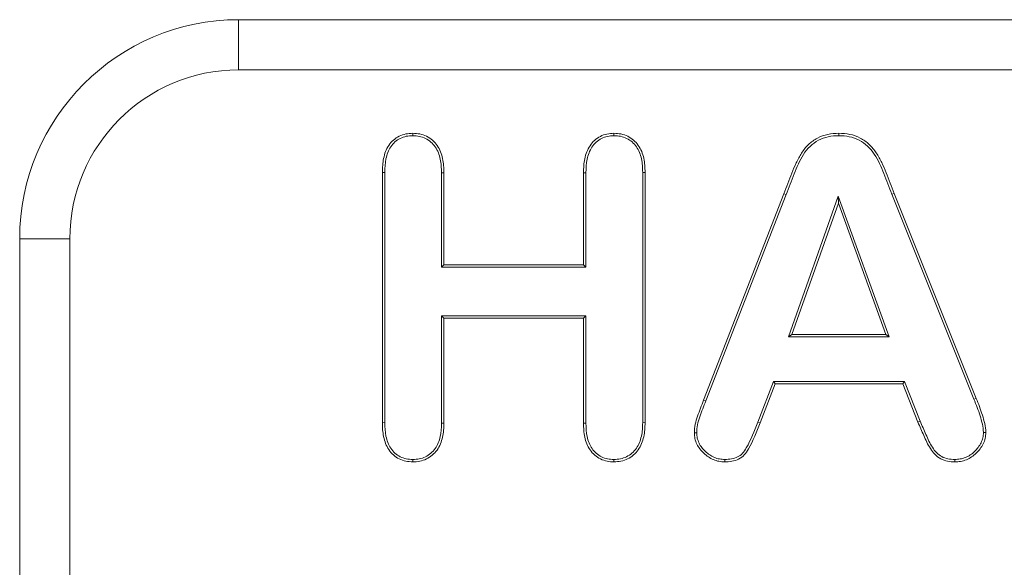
# Model space of a CAD drawing. Header units: millimetres. Extents: x 15 to 684, y 15 to 525.
# Tile 29 of 42: x 320 to 329, y 271 to 276. Entities that reach past the tile are written whole.
import ezdxf

# ---------------------------------------------------------------- set-up
doc = ezdxf.new("R2010")
doc.units = ezdxf.units.MM
doc.header["$LTSCALE"] = 2.5
doc.layers.add('Visible (ANSI)', color=7, linetype='Continuous', lineweight=9)
doc.layers.add('Visible Narrow (ANSI)', color=7, linetype='Continuous', lineweight=9)

msp = doc.modelspace()

# ---------------------------------------------------------------- linework, layer by layer
at = {"layer": 'Visible (ANSI)'}
for p, q in [((345.8793, 276.0467), (321.8793, 276.0467)), ((323.4701, 274.9873), (323.4701, 275.0092)), ((325.3078, 274.9873), (325.3076, 275.0092)), ((327.3613, 274.9873), (327.3613, 275.0092)), ((323.1918, 272.3672), (323.1918, 274.6529)), ((323.2137, 274.6526), (323.1918, 274.6529)), ((323.2137, 272.3675), (323.2137, 274.6526)), ((323.7324, 274.6491), (323.7543, 274.6494)), ((323.7324, 274.6491), (323.7324, 273.7873)), ((323.7543, 274.6494), (323.7543, 273.8092)), ((325.0293, 273.8092), (325.0293, 274.6494)), ((325.0512, 274.6491), (325.0293, 274.6494)), ((325.0512, 273.7873), (325.0512, 274.6491)), ((325.5699, 274.6526), (325.5918, 274.6529)), ((325.5699, 274.6526), (325.5699, 272.3674)), ((325.5918, 274.6529), (325.5918, 272.3672)), ((326.1262, 272.5734), (326.8604, 274.4572)), ((326.1465, 272.5654), (326.8808, 274.4494)), ((327.357, 274.4367), (326.9015, 273.1498)), ((327.8214, 273.1498), (327.357, 274.4367)), ((327.357, 274.4367), (327.3572, 274.3717)), ((327.846, 274.4528), (327.8664, 274.4607)), ((327.846, 274.4528), (328.5961, 272.5811)), ((327.8664, 274.4607), (328.6164, 272.5893)), ((327.3572, 274.3717), (326.9324, 273.1717)), ((327.7902, 273.1717), (327.3572, 274.3717)), ((319.8793, 274.0467), (319.8793, 268.0467)), ((323.7324, 273.7873), (323.7543, 273.8092)), ((323.7324, 273.7873), (325.0512, 273.7873)), ((323.7543, 273.8092), (325.0293, 273.8092)), ((325.0512, 273.7873), (325.0293, 273.8092)), ((323.7324, 273.3436), (323.7543, 273.3217)), ((323.7324, 273.3436), (323.7324, 272.3622)), ((325.0512, 273.3436), (323.7324, 273.3436)), ((325.0293, 273.3217), (323.7543, 273.3217)), ((323.7543, 273.3217), (323.7543, 272.3619)), ((325.0512, 273.3436), (325.0293, 273.3217)), ((325.0293, 272.3619), (325.0293, 273.3217)), ((325.0512, 272.3622), (325.0512, 273.3436)), ((326.9015, 273.1498), (326.9324, 273.1717)), ((326.9015, 273.1498), (327.8214, 273.1498)), ((326.9324, 273.1717), (327.7902, 273.1717)), ((327.8214, 273.1498), (327.7902, 273.1717)), ((326.7651, 272.7436), (326.6226, 272.3722)), ((326.7801, 272.7217), (326.643, 272.3643)), ((327.9616, 272.7436), (326.7651, 272.7436)), ((326.7651, 272.7436), (326.7801, 272.7217)), ((327.9467, 272.7217), (326.7801, 272.7217)), ((327.9616, 272.7436), (327.9467, 272.7217)), ((328.0838, 272.3719), (327.9467, 272.7217)), ((328.104, 272.3803), (327.9616, 272.7436)), ((323.2137, 272.3675), (323.1918, 272.3672)), ((323.7324, 272.3622), (323.7543, 272.3619)), ((325.0512, 272.3622), (325.0293, 272.3619)), ((325.5699, 272.3674), (325.5918, 272.3672)), ((328.104, 272.3803), (328.0838, 272.3719)), ((326.0637, 272.2747), (326.0418, 272.2746)), ((328.6824, 272.2786), (328.7043, 272.2781)), ((323.4702, 272.0311), (323.4701, 272.0092)), ((325.3074, 272.0311), (325.3076, 272.0092)), ((326.3197, 272.0311), (326.3195, 272.0092)), ((328.4206, 272.0311), (328.4207, 272.0092))]:
    msp.add_line(p, q, dxfattribs=at)
msp.add_arc((321.8793, 274.0467), 2, 90, 180, dxfattribs=at)
for points, knots in [([(323.1918, 274.6529), (323.1929, 274.6957), (323.1948, 274.7385), (323.2125, 274.8222), (323.2262, 274.8636), (323.2744, 274.9344), (323.3072, 274.9639), (323.365, 274.9921), (323.3854, 274.9993), (323.4273, 275.0075), (323.4487, 275.0083), (323.4701, 275.0092)], [0, 0, 0, 0, 0.0001272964, 0.0001272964, 0.0002545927, 0.0002545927, 0.0003818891, 0.0003818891, 0.0004455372, 0.0004455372, 0.0005091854, 0.0005091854, 0.0005091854, 0.0005091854]), ([(323.2137, 274.6526), (323.2148, 274.6955), (323.2166, 274.7359), (323.2335, 274.8158), (323.2463, 274.8542), (323.2905, 274.9192), (323.32, 274.9459), (323.3729, 274.9717), (323.3917, 274.9782), (323.4291, 274.9855), (323.4489, 274.9864), (323.4701, 274.9873)], [0, 0, 0, 0, 0.0001189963, 0.0001189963, 0.0002382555, 0.0002382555, 0.0003575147, 0.0003575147, 0.0004171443, 0.0004171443, 0.0004759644, 0.0004759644, 0.0004759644, 0.0004759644]), ([(323.4701, 275.0092), (323.4918, 275.0083), (323.5135, 275.0074), (323.5558, 274.9988), (323.5765, 274.9913), (323.635, 274.9629), (323.6684, 274.9333), (323.718, 274.8622), (323.7334, 274.8208), (323.7515, 274.7361), (323.7532, 274.6926), (323.7543, 274.6494)], [0, 0, 0, 0, 0.0000641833, 0.0000641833, 0.0001283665, 0.0001283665, 0.0002567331, 0.0002567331, 0.0003850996, 0.0003850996, 0.0005134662, 0.0005134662, 0.0005134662, 0.0005134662]), ([(323.4701, 274.9873), (323.4916, 274.9864), (323.5115, 274.9855), (323.5493, 274.9778), (323.5684, 274.9709), (323.6223, 274.9447), (323.6524, 274.9179), (323.6981, 274.8525), (323.7125, 274.8141), (323.7297, 274.7338), (323.7313, 274.6924), (323.7324, 274.6491)], [0, 0, 0, 0, 0.0000591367, 0.0000591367, 0.0001190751, 0.0001190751, 0.000238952, 0.000238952, 0.0003588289, 0.0003588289, 0.0004784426, 0.0004784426, 0.0004784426, 0.0004784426]), ([(325.0293, 274.6494), (325.0304, 274.6922), (325.0321, 274.7352), (325.0501, 274.819), (325.0649, 274.8601), (325.1125, 274.9315), (325.1454, 274.9612), (325.2023, 274.9911), (325.2228, 274.9982), (325.2648, 275.0067), (325.2862, 275.0079), (325.3076, 275.0092)], [0, 0, 0, 0, 0.0001267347, 0.0001267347, 0.0002534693, 0.0002534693, 0.000380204, 0.000380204, 0.0004435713, 0.0004435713, 0.0005069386, 0.0005069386, 0.0005069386, 0.0005069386]), ([(325.0512, 274.6491), (325.0523, 274.692), (325.054, 274.7328), (325.0711, 274.8124), (325.085, 274.8509), (325.1287, 274.9164), (325.1593, 274.9437), (325.2106, 274.9708), (325.229, 274.9771), (325.2669, 274.9848), (325.2867, 274.986), (325.3078, 274.9873)], [0, 0, 0, 0, 0.0001190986, 0.0001190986, 0.0002384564, 0.0002384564, 0.0003578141, 0.0003578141, 0.000417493, 0.000417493, 0.0004761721, 0.0004761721, 0.0004761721, 0.0004761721]), ([(325.3076, 275.0092), (325.3292, 275.0083), (325.3508, 275.0074), (325.3928, 274.9989), (325.4134, 274.9916), (325.4715, 274.9634), (325.5051, 274.9345), (325.5551, 274.8643), (325.5707, 274.8232), (325.589, 274.7391), (325.5907, 274.6959), (325.5918, 274.6529)], [0, 0, 0, 0, 0.0000638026, 0.0000638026, 0.0001276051, 0.0001276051, 0.0002552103, 0.0002552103, 0.0003828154, 0.0003828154, 0.0005104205, 0.0005104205, 0.0005104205, 0.0005104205]), ([(325.3078, 274.9873), (325.3291, 274.9864), (325.3488, 274.9855), (325.3864, 274.9779), (325.4053, 274.9712), (325.459, 274.9452), (325.4893, 274.919), (325.5353, 274.8545), (325.5498, 274.8164), (325.5672, 274.7367), (325.5688, 274.6957), (325.5699, 274.6526)], [0, 0, 0, 0, 0.0000585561, 0.0000585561, 0.0001181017, 0.0001181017, 0.000237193, 0.000237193, 0.0003562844, 0.0003562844, 0.000475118, 0.000475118, 0.000475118, 0.000475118]), ([(326.8604, 274.4572), (326.8843, 274.5202), (326.9085, 274.5831), (326.9331, 274.6459), (326.9454, 274.6773), (326.9581, 274.7085), (326.9727, 274.7389), (326.9873, 274.7693), (327.0024, 274.7995), (327.0205, 274.828), (327.0386, 274.8564), (327.0595, 274.8832), (327.0842, 274.9063), (327.1088, 274.9293), (327.1363, 274.9494), (327.1659, 274.9654), (327.1956, 274.9814), (327.2278, 274.9927), (327.2608, 274.9996), (327.2938, 275.0066), (327.3277, 275.0083), (327.3613, 275.0092)], [0.0000000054, 0.0000000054, 0.0000000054, 0.0000000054, 0.0002022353, 0.0002022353, 0.0002022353, 0.0003033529, 0.0003033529, 0.0003033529, 0.0004044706, 0.0004044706, 0.0004044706, 0.0005055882, 0.0005055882, 0.0005055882, 0.0006067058, 0.0006067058, 0.0006067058, 0.0007078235, 0.0007078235, 0.0007078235, 0.0008089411, 0.0008089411, 0.0008089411, 0.0008089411]), ([(326.8808, 274.4494), (326.8808, 274.4494), (326.8808, 274.4494), (326.8808, 274.4495), (326.9047, 274.5122), (326.9289, 274.5753), (326.9657, 274.6693), (326.978, 274.6995), (327.0068, 274.7594), (327.0216, 274.7889), (327.0564, 274.8435), (327.076, 274.8687), (327.1222, 274.9119), (327.1486, 274.9312), (327.204, 274.9611), (327.2341, 274.9716), (327.2963, 274.9847), (327.3278, 274.9864), (327.3613, 274.9873)], [0, 0, 0, 0, 0.0000000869, 0.0000000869, 0.0000000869, 0.0001959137, 0.0001959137, 0.000293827, 0.000293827, 0.0003917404, 0.0003917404, 0.0004896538, 0.0004896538, 0.0005875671, 0.0005875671, 0.0006854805, 0.0006854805, 0.0007828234, 0.0007828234, 0.0007828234, 0.0007828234]), ([(327.3613, 275.0092), (327.395, 275.0083), (327.4288, 275.0066), (327.4949, 274.9931), (327.5271, 274.982), (327.5865, 274.95), (327.6145, 274.9307), (327.664, 274.8849), (327.6848, 274.858), (327.7221, 274.8019), (327.7387, 274.7724), (327.7684, 274.7119), (327.781, 274.6806), (327.8057, 274.6179), (327.8188, 274.5868), (327.8427, 274.5238), (327.8545, 274.4923), (327.8664, 274.4607)], [0, 0, 0, 0, 0.0001005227, 0.0001005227, 0.0002010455, 0.0002010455, 0.0003015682, 0.0003015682, 0.000402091, 0.000402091, 0.0005026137, 0.0005026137, 0.0006031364, 0.0006031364, 0.0007036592, 0.0007036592, 0.0008041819, 0.0008041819, 0.0008041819, 0.0008041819]), ([(327.3613, 274.9873), (327.395, 274.9864), (327.4263, 274.9848), (327.4888, 274.972), (327.5184, 274.9618), (327.5745, 274.9316), (327.6014, 274.9131), (327.6474, 274.8704), (327.6672, 274.845), (327.7033, 274.7907), (327.7194, 274.762), (327.7484, 274.703), (327.7606, 274.6728), (327.7855, 274.6097), (327.7984, 274.5789), (327.8222, 274.5162), (327.8341, 274.4845), (327.846, 274.453), (327.846, 274.4529), (327.846, 274.4529), (327.846, 274.4528)], [0, 0, 0, 0, 0.0000968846, 0.0000968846, 0.0001943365, 0.0001943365, 0.0002917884, 0.0002917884, 0.0003892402, 0.0003892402, 0.0004866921, 0.0004866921, 0.000584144, 0.000584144, 0.0006815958, 0.0006815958, 0.0007790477, 0.0007790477, 0.0007790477, 0.0007792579, 0.0007792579, 0.0007792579, 0.0007792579]), ([(326.0418, 272.2746), (326.043, 272.3007), (326.0444, 272.3267), (326.0546, 272.3778), (326.0627, 272.4027), (326.0886, 272.4763), (326.1068, 272.5251), (326.1262, 272.5734)], [0, 0, 0, 0, 0.0000774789, 0.0000774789, 0.0001549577, 0.0001549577, 0.0003099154, 0.0003099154, 0.0003099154, 0.0003099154]), ([(326.0637, 272.2747), (326.0649, 272.3007), (326.0662, 272.3244), (326.0757, 272.3719), (326.0834, 272.3956), (326.1091, 272.4687), (326.1272, 272.5174), (326.1465, 272.5653), (326.1465, 272.5653), (326.1465, 272.5654), (326.1465, 272.5654)], [0, 0, 0, 0, 0.0000751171, 0.0000751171, 0.0001513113, 0.0001513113, 0.0003036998, 0.0003036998, 0.0003036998, 0.0003038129, 0.0003038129, 0.0003038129, 0.0003038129]), ([(328.5961, 272.5811), (328.6061, 272.5561), (328.6164, 272.5308), (328.6258, 272.5059), (328.6353, 272.481), (328.6432, 272.4557), (328.6517, 272.43), (328.6602, 272.4042), (328.6668, 272.3797), (328.6726, 272.3538), (328.6783, 272.3282), (328.6817, 272.3043), (328.6824, 272.2786)], [0, 0, 0, 0, 0.0000792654, 0.0000792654, 0.0000792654, 0.0001585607, 0.0001585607, 0.0001585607, 0.000237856, 0.000237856, 0.000237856, 0.0003161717, 0.0003161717, 0.0003161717, 0.0003161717]), ([(328.6164, 272.5893), (328.6265, 272.5641), (328.6366, 272.539), (328.6559, 272.4884), (328.664, 272.4625), (328.681, 272.4111), (328.6881, 272.385), (328.6998, 272.3321), (328.7036, 272.3053), (328.7043, 272.2781)], [0, 0, 0, 0, 0.0000812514, 0.0000812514, 0.0001625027, 0.0001625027, 0.0002437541, 0.0002437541, 0.0003250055, 0.0003250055, 0.0003250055, 0.0003250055]), ([(323.4701, 272.0092), (323.4487, 272.0103), (323.4273, 272.0115), (323.3854, 272.0199), (323.3649, 272.0269), (323.3074, 272.0556), (323.2746, 272.0853), (323.2273, 272.1568), (323.2124, 272.1978), (323.1947, 272.2815), (323.193, 272.3245), (323.1918, 272.3672)], [0, 0, 0, 0, 0.0000635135, 0.0000635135, 0.000127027, 0.000127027, 0.000254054, 0.000254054, 0.000381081, 0.000381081, 0.000508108, 0.000508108, 0.000508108, 0.000508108]), ([(323.4702, 272.0311), (323.4491, 272.0322), (323.4294, 272.0334), (323.3916, 272.0409), (323.3729, 272.0473), (323.3206, 272.0735), (323.2909, 272.1003), (323.2475, 272.166), (323.2334, 272.2044), (323.2166, 272.2838), (323.2149, 272.3247), (323.2137, 272.3675)], [0, 0, 0, 0, 0.0000582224, 0.0000582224, 0.0001174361, 0.0001174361, 0.0002358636, 0.0002358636, 0.000354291, 0.000354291, 0.0004724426, 0.0004724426, 0.0004724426, 0.0004724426]), ([(323.7543, 272.3619), (323.7533, 272.3192), (323.7515, 272.2763), (323.7323, 272.193), (323.7168, 272.1522), (323.6666, 272.0829), (323.6327, 272.0548), (323.5753, 272.0263), (323.5548, 272.0193), (323.5129, 272.0111), (323.4915, 272.0101), (323.4701, 272.0092)], [0, 0, 0, 0, 0.0001273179, 0.0001273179, 0.0002546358, 0.0002546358, 0.0003819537, 0.0003819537, 0.0004456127, 0.0004456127, 0.0005092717, 0.0005092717, 0.0005092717, 0.0005092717]), ([(323.7324, 272.3622), (323.7314, 272.3193), (323.7297, 272.279), (323.7114, 272.2001), (323.697, 272.1621), (323.651, 272.0987), (323.6197, 272.0727), (323.5672, 272.0467), (323.5486, 272.0404), (323.511, 272.033), (323.4913, 272.032), (323.4702, 272.0311)], [0, 0, 0, 0, 0.0001190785, 0.0001190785, 0.0002383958, 0.0002383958, 0.0003577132, 0.0003577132, 0.0004173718, 0.0004173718, 0.0004760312, 0.0004760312, 0.0004760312, 0.0004760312]), ([(325.3076, 272.0092), (325.2864, 272.01), (325.2651, 272.0108), (325.2236, 272.0192), (325.2034, 272.0266), (325.1461, 272.0546), (325.1131, 272.0833), (325.0655, 272.1536), (325.05, 272.194), (325.0322, 272.2769), (325.0305, 272.3196), (325.0293, 272.3619)], [0, 0, 0, 0, 0.0000629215, 0.0000629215, 0.000125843, 0.000125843, 0.000251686, 0.000251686, 0.000377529, 0.000377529, 0.000503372, 0.000503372, 0.000503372, 0.000503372]), ([(325.3074, 272.0311), (325.2864, 272.0319), (325.267, 272.0328), (325.2302, 272.0402), (325.2115, 272.047), (325.1587, 272.0728), (325.1293, 272.0984), (325.0855, 272.163), (325.0709, 272.2008), (325.0541, 272.2792), (325.0524, 272.3199), (325.0512, 272.3622)], [0, 0, 0, 0, 0.0000577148, 0.0000577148, 0.0001163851, 0.0001163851, 0.0002337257, 0.0002337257, 0.0003510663, 0.0003510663, 0.000468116, 0.000468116, 0.000468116, 0.000468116]), ([(325.5699, 272.3674), (325.569, 272.3242), (325.5672, 272.2837), (325.549, 272.2038), (325.5349, 272.1653), (325.4891, 272.1009), (325.4577, 272.0741), (325.4054, 272.0475), (325.3868, 272.0412), (325.3486, 272.0335), (325.3286, 272.0323), (325.3074, 272.0311)], [0, 0, 0, 0, 0.0001200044, 0.0001200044, 0.0002402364, 0.0002402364, 0.0003604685, 0.0003604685, 0.0004205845, 0.0004205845, 0.0004797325, 0.0004797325, 0.0004797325, 0.0004797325]), ([(325.5918, 272.3672), (325.5908, 272.3241), (325.589, 272.2809), (325.5699, 272.1969), (325.5548, 272.1556), (325.5048, 272.0853), (325.4711, 272.0564), (325.4135, 272.0271), (325.3929, 272.0201), (325.3507, 272.0117), (325.3291, 272.0104), (325.3076, 272.0092)], [0, 0, 0, 0, 0.0001281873, 0.0001281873, 0.0002563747, 0.0002563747, 0.000384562, 0.000384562, 0.0004486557, 0.0004486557, 0.0005127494, 0.0005127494, 0.0005127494, 0.0005127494]), ([(326.643, 272.3643), (326.6113, 272.2834), (326.579, 272.2023), (326.5246, 272.1082), (326.5128, 272.0897), (326.4837, 272.0572), (326.4662, 272.0438), (326.427, 272.0246), (326.4059, 272.0183), (326.3631, 272.0109), (326.3413, 272.01), (326.3195, 272.0092)], [0, 0, 0, 0, 0.0002612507, 0.0002612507, 0.0003265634, 0.0003265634, 0.0003918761, 0.0003918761, 0.0004571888, 0.0004571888, 0.0005225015, 0.0005225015, 0.0005225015, 0.0005225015]), ([(326.6226, 272.3722), (326.5911, 272.2917), (326.5588, 272.2112), (326.5059, 272.1196), (326.495, 272.1026), (326.469, 272.0736), (326.4544, 272.0623), (326.4197, 272.0454), (326.4004, 272.0396), (326.3614, 272.0328), (326.3412, 272.0319), (326.3197, 272.0311)], [0, 0, 0, 0, 0.0002487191, 0.0002487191, 0.000310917, 0.000310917, 0.0003731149, 0.0003731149, 0.0004353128, 0.0004353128, 0.0004965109, 0.0004965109, 0.0004965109, 0.0004965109]), ([(328.4207, 272.0092), (328.3984, 272.0102), (328.3762, 272.0111), (328.3325, 272.0199), (328.3113, 272.0276), (328.2723, 272.0491), (328.2544, 272.0627), (328.2226, 272.094), (328.2094, 272.112), (328.1741, 272.1686), (328.1554, 272.2091), (328.1194, 272.2904), (328.1018, 272.3312), (328.0838, 272.3719)], [0, 0, 0, 0, 0.0000661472, 0.0000661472, 0.0001322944, 0.0001322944, 0.0001984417, 0.0001984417, 0.0002645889, 0.0002645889, 0.0003968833, 0.0003968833, 0.0005291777, 0.0005291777, 0.0005291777, 0.0005291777]), ([(328.4206, 272.0311), (328.3987, 272.032), (328.378, 272.0331), (328.339, 272.0409), (328.3199, 272.0478), (328.2848, 272.0672), (328.2683, 272.0797), (328.2394, 272.1082), (328.2274, 272.1245), (328.1937, 272.1785), (328.1753, 272.2183), (328.1396, 272.2988), (328.1219, 272.3398), (328.104, 272.3803)], [0, 0, 0, 0, 0.000061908, 0.000061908, 0.0001247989, 0.0001247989, 0.0001876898, 0.0001876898, 0.0002505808, 0.0002505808, 0.0003763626, 0.0003763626, 0.0005016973, 0.0005016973, 0.0005016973, 0.0005016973]), ([(326.3195, 272.0092), (326.3019, 272.0102), (326.2842, 272.0112), (326.2495, 272.0175), (326.2325, 272.0229), (326.1837, 272.0436), (326.154, 272.0635), (326.1023, 272.1118), (326.0804, 272.1402), (326.0574, 272.188), (326.0512, 272.2048), (326.0439, 272.2392), (326.0428, 272.2569), (326.0418, 272.2746)], [0, 0, 0, 0, 0.0000526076, 0.0000526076, 0.0001052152, 0.0001052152, 0.0002104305, 0.0002104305, 0.0003156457, 0.0003156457, 0.0003682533, 0.0003682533, 0.0004208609, 0.0004208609, 0.0004208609, 0.0004208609]), ([(326.3197, 272.0311), (326.3024, 272.0321), (326.286, 272.0331), (326.2552, 272.0387), (326.2398, 272.0435), (326.1948, 272.0626), (326.1672, 272.0811), (326.1189, 272.1262), (326.0989, 272.1522), (326.0778, 272.1962), (326.0722, 272.2114), (326.0658, 272.2414), (326.0647, 272.2574), (326.0637, 272.2747)], [0, 0, 0, 0, 0.0000475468, 0.0000475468, 0.0000960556, 0.0000960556, 0.0001930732, 0.0001930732, 0.0002900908, 0.0002900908, 0.0003385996, 0.0003385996, 0.0003860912, 0.0003860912, 0.0003860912, 0.0003860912]), ([(328.6824, 272.2786), (328.6813, 272.2608), (328.6801, 272.2446), (328.6734, 272.2136), (328.6679, 272.1982), (328.646, 272.1544), (328.6248, 272.1268), (328.5765, 272.0801), (328.5487, 272.0615), (328.5026, 272.0429), (328.4868, 272.0383), (328.455, 272.0329), (328.4382, 272.032), (328.4206, 272.0311)], [0, 0, 0, 0, 0.0000482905, 0.0000482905, 0.0000974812, 0.0000974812, 0.0001958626, 0.0001958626, 0.0002942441, 0.0002942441, 0.0003434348, 0.0003434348, 0.0003916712, 0.0003916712, 0.0003916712, 0.0003916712]), ([(328.7043, 272.2781), (328.7031, 272.2602), (328.7019, 272.2422), (328.6944, 272.207), (328.6882, 272.1899), (328.6641, 272.1416), (328.6417, 272.1128), (328.59, 272.0627), (328.5596, 272.0423), (328.5095, 272.0221), (328.4921, 272.017), (328.4567, 272.011), (328.4387, 272.0101), (328.4207, 272.0092)], [0, 0, 0, 0, 0.0000533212, 0.0000533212, 0.0001066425, 0.0001066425, 0.0002132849, 0.0002132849, 0.0003199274, 0.0003199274, 0.0003732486, 0.0003732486, 0.0004265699, 0.0004265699, 0.0004265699, 0.0004265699])]:
    msp.add_open_spline(points, degree=3, knots=knots, dxfattribs=at)
at = {"layer": 'Visible Narrow (ANSI)'}
for p, q in [((321.8793, 276.0467), (321.8793, 275.5884)), ((345.8793, 275.5884), (321.8793, 275.5884)), ((326.8808, 274.4494), (326.8604, 274.4572)), ((319.8793, 274.0467), (320.3376, 274.0467)), ((320.3376, 274.0467), (320.3376, 268.0467)), ((326.1465, 272.5654), (326.1262, 272.5734)), ((328.5961, 272.5811), (328.6164, 272.5893)), ((326.6226, 272.3722), (326.643, 272.3643))]:
    msp.add_line(p, q, dxfattribs=at)
msp.add_arc((321.8793, 274.0467), 1.5417, 90, 180, dxfattribs=at)

doc.saveas('drawing.dxf')
